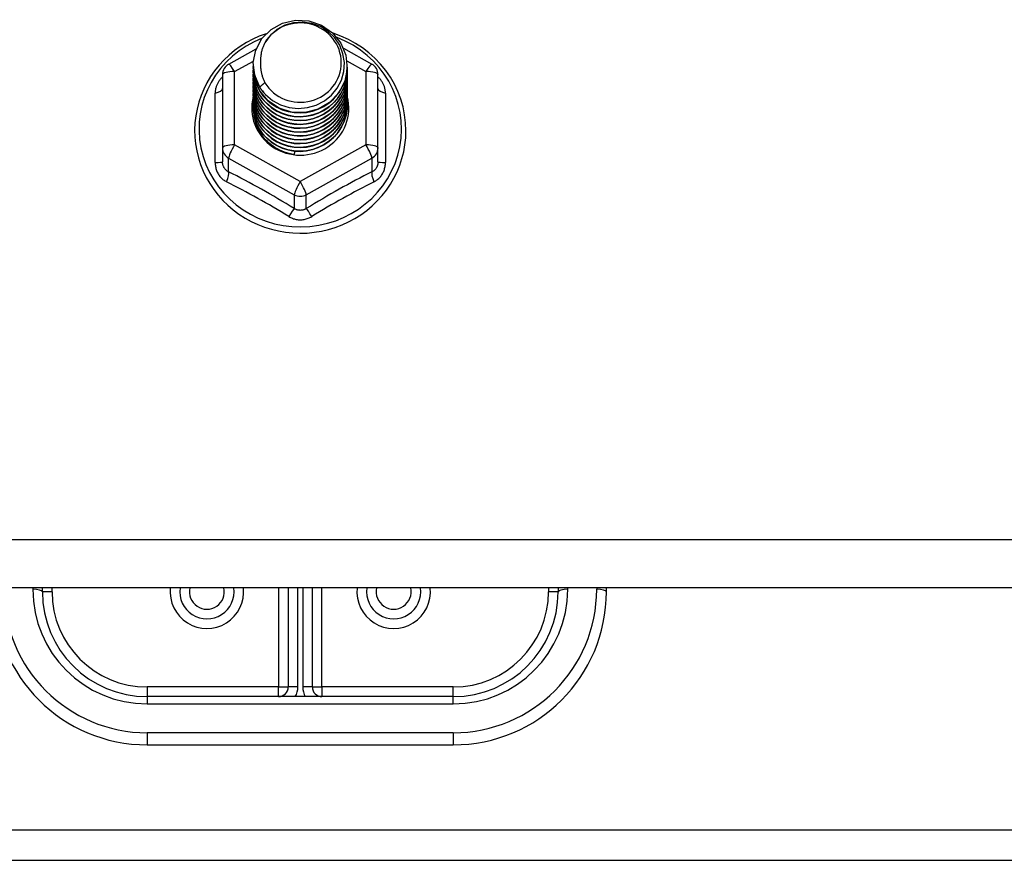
# Model space of a CAD drawing. Header units: inches. Extents: x 80 to 200, y 57 to 89.
# Tile 20 of 63: x 110.17 to 113.39, y 61.92 to 64.66. Entities that reach past the tile are written whole.
import ezdxf

# ---------------------------------------------------------------- set-up
doc = ezdxf.new("R2010")
doc.units = ezdxf.units.IN
doc.header["$MEASUREMENT"] = 0
doc.layers.add('Visible Edges(ANSI)', color=7, linetype='Continuous', lineweight=25)
doc.layers.add('Visible Tangent Edges(ANSI)', color=7, linetype='Continuous', lineweight=25)

msp = doc.modelspace()

# ---------------------------------------------------------------- linework, layer by layer
at = {"layer": 'Visible Edges(ANSI)'}
for p, q in [((110.856, 64.5184), (110.946, 64.5687)), ((111.2309, 64.5701), (111.3235, 64.5184)), ((110.9362, 64.5168), (110.9362, 64.5172)), ((110.9362, 64.5042), (110.9362, 64.5046)), ((111.2433, 64.5105), (111.2433, 64.5109)), ((111.2433, 64.4979), (111.2433, 64.4984)), ((110.8358, 64.484), (110.8358, 64.2445)), ((110.9362, 64.4917), (110.9362, 64.4921)), ((110.9362, 64.4791), (110.9362, 64.4796)), ((110.9362, 64.4666), (110.9362, 64.467)), ((111.2433, 64.4854), (111.2433, 64.4858)), ((111.2433, 64.4729), (111.2433, 64.4733)), ((111.3436, 64.2445), (111.3436, 64.484)), ((110.9362, 64.4541), (110.9362, 64.4545)), ((110.9362, 64.4415), (110.9362, 64.4419)), ((111.2433, 64.4603), (111.2433, 64.4607)), ((111.2433, 64.4478), (111.2433, 64.4482)), ((111.2433, 64.4353), (111.2433, 64.4357)), ((110.9362, 64.429), (110.9362, 64.4294)), ((110.9362, 64.4164), (110.9362, 64.4169)), ((110.9362, 64.4039), (110.9362, 64.4043)), ((111.2433, 64.4227), (111.2433, 64.4231)), ((111.2433, 64.4102), (111.2433, 64.4106)), ((111.2433, 64.3976), (111.2433, 64.3981)), ((110.9362, 64.3914), (110.9362, 64.3918)), ((110.9362, 64.3788), (110.9362, 64.3792)), ((111.2433, 64.3851), (111.2433, 64.3855)), ((110.8358, 64.2445), (110.8358, 64.1996)), ((111.3436, 64.1996), (111.3436, 64.2445)), ((111.0713, 64.2305), (111.07, 64.223)), ((139.2236, 62.8076), (105.0897, 62.8076)), ((110.2472, 62.7953), (110.2472, 62.8076)), ((111.0503, 62.8076), (111.0503, 62.4843)), ((111.1291, 62.4843), (111.1291, 62.8076)), ((111.9322, 62.8076), (111.9322, 62.7953)), ((112.0897, 62.7953), (112.0897, 62.8076)), ((111.5897, 62.4528), (110.5897, 62.4528)), ((110.5897, 62.2953), (111.5897, 62.2953)), ((109.7147, 61.9183), (138.4647, 61.9183))]:
    msp.add_line(p, q, dxfattribs=at)
at = {"layer": 'Visible Edges(ANSI)', "flags": 128}
for points in [[(110.9571, 64.4434), (110.9407, 64.482), (110.9363, 64.5235), (110.9444, 64.5644), (110.9642, 64.6015), (110.9942, 64.6317), (111.032, 64.6524), (111.0744, 64.662), (111.118, 64.6596), (111.1594, 64.6454), (111.1951, 64.6205), (111.2223, 64.5869), (111.2387, 64.5471), (111.2431, 64.5045), (111.2351, 64.4624), (111.2153, 64.4242), (111.1853, 64.3929), (111.1476, 64.371), (111.1052, 64.3602), (111.0615, 64.3614), (111.0202, 64.3745), (110.9844, 64.3982), (110.9572, 64.4307), (110.9407, 64.4692), (110.9363, 64.5107)], [(110.9757, 64.4188), (110.9984, 64.4), (111.0246, 64.3858), (111.0532, 64.3769), (111.0831, 64.3737), (111.113, 64.3763), (111.1419, 64.3846), (111.1685, 64.3984), (111.1917, 64.4171), (111.2105, 64.4399), (111.2242, 64.466), (111.232, 64.4943), (111.2337, 64.5235), (111.2292, 64.5524), (111.2185, 64.5798), (111.2022, 64.6044), (111.1809, 64.6251), (111.1557, 64.641), (111.1275, 64.6513), (111.0978, 64.6555), (111.0679, 64.6535), (111.0392, 64.6452), (111.0132, 64.631), (110.991, 64.6117), (110.9739, 64.5881)], [(110.9778, 64.6173), (110.9558, 64.6092), (110.9344, 64.5996), (110.9137, 64.5886), (110.8938, 64.5763), (110.8748, 64.5626), (110.8569, 64.5478), (110.84, 64.5317), (110.8243, 64.5146), (110.8098, 64.4965), (110.7966, 64.4775), (110.7848, 64.4576), (110.7745, 64.437), (110.7656, 64.4157), (110.7582, 64.3939), (110.7524, 64.3716), (110.7482, 64.349), (110.7456, 64.3262), (110.7446, 64.3033), (110.7452, 64.2803), (110.7475, 64.2575), (110.7513, 64.2348), (110.7568, 64.2125), (110.7638, 64.1905), (110.7724, 64.1691), (110.7824, 64.1484), (110.7939, 64.1283), (110.8068, 64.1091), (110.821, 64.0908), (110.8364, 64.0734), (110.8531, 64.0572), (110.8708, 64.042), (110.8895, 64.0281), (110.9092, 64.0155), (110.9297, 64.0042), (110.951, 63.9943), (110.9729, 63.9859), (110.9953, 63.9789), (111.0182, 63.9734), (111.0414, 63.9694), (111.0649, 63.967), (111.0884, 63.9661), (111.112, 63.9668), (111.1354, 63.9691), (111.1587, 63.9729), (111.1816, 63.9782), (111.2041, 63.985), (111.226, 63.9933), (111.2474, 64.0031), (111.268, 64.0142), (111.2878, 64.0267), (111.3066, 64.0405), (111.3245, 64.0554), (111.3412, 64.0716), (111.3568, 64.0888), (111.3712, 64.107), (111.3842, 64.1262), (111.3958, 64.1461), (111.406, 64.1668), (111.4147, 64.1882), (111.4219, 64.21), (111.4276, 64.2323), (111.4316, 64.255), (111.4341, 64.2778), (111.4349, 64.3008)], [(111.4349, 64.3008), (111.4338, 64.327), (111.4306, 64.3531), (111.4253, 64.3789), (111.418, 64.4042), (111.4086, 64.4289), (111.3972, 64.4528), (111.384, 64.4757), (111.3689, 64.4975), (111.3522, 64.5181), (111.3338, 64.5374), (111.3139, 64.5552), (111.2927, 64.5714), (111.2702, 64.586), (111.2467, 64.5988), (111.2221, 64.6098), (111.1968, 64.6189)], [(110.9739, 64.5881), (110.9726, 64.5856), (110.9714, 64.583), (110.9702, 64.5805), (110.9691, 64.5779), (110.9681, 64.5753), (110.9671, 64.5726), (110.9662, 64.57), (110.9653, 64.5673), (110.9645, 64.5646), (110.9637, 64.5619), (110.9631, 64.5591), (110.9624, 64.5564), (110.9619, 64.5536), (110.9614, 64.5509), (110.961, 64.5481), (110.9606, 64.5453), (110.9603, 64.5425), (110.9601, 64.5397), (110.9599, 64.5369), (110.9598, 64.5341), (110.9597, 64.5313), (110.9598, 64.5285), (110.9598, 64.5257), (110.96, 64.5229)], [(110.9362, 64.5168), (110.9362, 64.5123), (110.9365, 64.5078), (110.9368, 64.5033), (110.9373, 64.4989), (110.938, 64.4945), (110.9387, 64.49), (110.9397, 64.4856), (110.9407, 64.4813), (110.9419, 64.477), (110.9433, 64.4727), (110.9448, 64.4684), (110.9464, 64.4642), (110.9481, 64.4601), (110.95, 64.456), (110.952, 64.4519), (110.9542, 64.448), (110.9564, 64.444), (110.9588, 64.4402), (110.9614, 64.4364), (110.964, 64.4327), (110.9667, 64.4291), (110.9696, 64.4256), (110.9726, 64.4221), (110.9757, 64.4188)], [(110.9362, 64.5042), (110.9375, 64.4851), (110.9414, 64.4663), (110.9479, 64.4482), (110.9567, 64.431), (110.9679, 64.4151), (110.9811, 64.4008), (110.9962, 64.3883), (111.0129, 64.3777), (111.031, 64.3694), (111.05, 64.3634), (111.0697, 64.3599), (111.0897, 64.3589), (111.1098, 64.3604), (111.1295, 64.3645), (111.1485, 64.371), (111.1665, 64.3798), (111.1832, 64.3909), (111.1983, 64.4039), (111.2115, 64.4188), (111.2227, 64.4352), (111.2316, 64.4529), (111.238, 64.4715), (111.2419, 64.4908), (111.2433, 64.5105)], [(110.9362, 64.4917), (110.9375, 64.4726), (110.9414, 64.4538), (110.9479, 64.4356), (110.9567, 64.4185), (110.9679, 64.4026), (110.9811, 64.3883), (110.9962, 64.3757), (111.0129, 64.3652), (111.031, 64.3569), (111.05, 64.3509), (111.0697, 64.3473), (111.0897, 64.3463), (111.1098, 64.3479), (111.1295, 64.3519), (111.1485, 64.3584), (111.1665, 64.3673), (111.1832, 64.3783), (111.1983, 64.3914), (111.2115, 64.4063), (111.2227, 64.4227), (111.2316, 64.4403), (111.238, 64.459), (111.2419, 64.4783), (111.2433, 64.4979)], [(111.2431, 64.5044), (111.2426, 64.4842), (111.2393, 64.4643), (111.2333, 64.445), (111.2247, 64.4266), (111.2137, 64.4095), (111.2004, 64.394), (111.1852, 64.3803), (111.1682, 64.3687), (111.1498, 64.3594), (111.1304, 64.3526), (111.1102, 64.3483), (111.0896, 64.3467), (111.0691, 64.3478), (111.0489, 64.3516), (111.0294, 64.3579), (111.0111, 64.3666), (110.9941, 64.3777), (110.9789, 64.3909), (110.9657, 64.4059), (110.9547, 64.4224), (110.9461, 64.4403), (110.9401, 64.4591), (110.9368, 64.4785), (110.9363, 64.4982)], [(110.96, 64.5229), (110.9599, 64.5201), (110.9598, 64.5173), (110.9598, 64.5145), (110.9598, 64.5117), (110.96, 64.5089), (110.9601, 64.5061), (110.9604, 64.5033), (110.9607, 64.5005), (110.9611, 64.4978), (110.9615, 64.495), (110.962, 64.4922), (110.9626, 64.4895), (110.9632, 64.4867), (110.9639, 64.484), (110.9647, 64.4813), (110.9655, 64.4786), (110.9664, 64.4759), (110.9673, 64.4733), (110.9683, 64.4706), (110.9694, 64.468), (110.9705, 64.4654), (110.9717, 64.4629), (110.9729, 64.4603), (110.9742, 64.4578)], [(110.9362, 64.4791), (110.9375, 64.46), (110.9414, 64.4412), (110.9479, 64.4231), (110.9567, 64.4059), (110.9679, 64.3901), (110.9811, 64.3757), (110.9962, 64.3632), (111.0129, 64.3526), (111.031, 64.3443), (111.05, 64.3383), (111.0697, 64.3348), (111.0897, 64.3338), (111.1098, 64.3353), (111.1295, 64.3394), (111.1485, 64.3459), (111.1665, 64.3547), (111.1832, 64.3658), (111.1983, 64.3789), (111.2115, 64.3937), (111.2227, 64.4101), (111.2316, 64.4278), (111.238, 64.4465), (111.2419, 64.4658), (111.2433, 64.4854)], [(110.9362, 64.4666), (110.9375, 64.4475), (110.9414, 64.4287), (110.9479, 64.4106), (110.9567, 64.3934), (110.9679, 64.3775), (110.9811, 64.3632), (110.9962, 64.3506), (111.0129, 64.3401), (111.031, 64.3318), (111.05, 64.3258), (111.0697, 64.3223), (111.0897, 64.3213), (111.1098, 64.3228), (111.1295, 64.3268), (111.1485, 64.3333), (111.1665, 64.3422), (111.1832, 64.3533), (111.1983, 64.3663), (111.2115, 64.3812), (111.2227, 64.3976), (111.2316, 64.4153), (111.238, 64.4339), (111.2419, 64.4532), (111.2433, 64.4729)], [(111.2431, 64.4919), (111.2426, 64.4717), (111.2393, 64.4518), (111.2333, 64.4324), (111.2247, 64.4141), (111.2137, 64.3969), (111.2004, 64.3814), (111.1852, 64.3677), (111.1682, 64.3562), (111.1498, 64.3469), (111.1304, 64.34), (111.1102, 64.3358), (111.0896, 64.3342), (111.0691, 64.3353), (111.0489, 64.339), (111.0294, 64.3453), (111.0111, 64.3541), (110.9941, 64.3652), (110.9789, 64.3783), (110.9657, 64.3933), (110.9547, 64.4099), (110.9461, 64.4278), (110.9401, 64.4466), (110.9368, 64.466), (110.9363, 64.4856)], [(111.2431, 64.4793), (111.2426, 64.4592), (111.2393, 64.4392), (111.2333, 64.4199), (111.2247, 64.4015), (111.2137, 64.3844), (111.2004, 64.3689), (111.1852, 64.3552), (111.1682, 64.3436), (111.1498, 64.3343), (111.1304, 64.3275), (111.1102, 64.3233), (111.0896, 64.3217), (111.0691, 64.3228), (111.0489, 64.3265), (111.0294, 64.3328), (111.0111, 64.3416), (110.9941, 64.3526), (110.9789, 64.3658), (110.9657, 64.3808), (110.9547, 64.3974), (110.9461, 64.4152), (110.9401, 64.434), (110.9368, 64.4534), (110.9363, 64.4731)], [(111.2431, 64.4668), (111.2426, 64.4466), (111.2393, 64.4267), (111.2333, 64.4074), (111.2247, 64.389), (111.2137, 64.3719), (111.2004, 64.3563), (111.1852, 64.3427), (111.1682, 64.3311), (111.1498, 64.3218), (111.1304, 64.315), (111.1102, 64.3107), (111.0896, 64.3091), (111.0691, 64.3102), (111.0489, 64.3139), (111.0294, 64.3203), (111.0111, 64.329), (110.9941, 64.3401), (110.9789, 64.3532), (110.9657, 64.3682), (110.9547, 64.3848), (110.9461, 64.4027), (110.9401, 64.4215), (110.9368, 64.4409), (110.9363, 64.4605)], [(110.9362, 64.4541), (110.9375, 64.4349), (110.9414, 64.4162), (110.9479, 64.398), (110.9567, 64.3809), (110.9679, 64.365), (110.9811, 64.3506), (110.9962, 64.3381), (111.0129, 64.3276), (111.031, 64.3192), (111.05, 64.3133), (111.0697, 64.3097), (111.0897, 64.3087), (111.1098, 64.3103), (111.1295, 64.3143), (111.1485, 64.3208), (111.1665, 64.3297), (111.1832, 64.3407), (111.1983, 64.3538), (111.2115, 64.3686), (111.2227, 64.3851), (111.2316, 64.4027), (111.238, 64.4214), (111.2419, 64.4407), (111.2433, 64.4603)], [(110.9362, 64.4415), (110.9375, 64.4224), (110.9414, 64.4036), (110.9479, 64.3855), (110.9567, 64.3683), (110.9679, 64.3524), (110.9811, 64.3381), (110.9962, 64.3256), (111.0129, 64.315), (111.031, 64.3067), (111.05, 64.3007), (111.0697, 64.2972), (111.0897, 64.2962), (111.1098, 64.2977), (111.1295, 64.3018), (111.1485, 64.3083), (111.1665, 64.3171), (111.1832, 64.3282), (111.1983, 64.3412), (111.2115, 64.3561), (111.2227, 64.3725), (111.2316, 64.3902), (111.238, 64.4088), (111.2419, 64.4282), (111.2433, 64.4478)], [(110.9362, 64.429), (110.9375, 64.4099), (110.9414, 64.3911), (110.9479, 64.373), (110.9567, 64.3558), (110.9679, 64.3399), (110.9811, 64.3256), (110.9962, 64.313), (111.0129, 64.3025), (111.031, 64.2942), (111.05, 64.2882), (111.0697, 64.2847), (111.0897, 64.2836), (111.1098, 64.2852), (111.1295, 64.2892), (111.1485, 64.2957), (111.1665, 64.3046), (111.1832, 64.3156), (111.1983, 64.3287), (111.2115, 64.3436), (111.2227, 64.36), (111.2316, 64.3777), (111.238, 64.3963), (111.2419, 64.4156), (111.2433, 64.4353)], [(111.2431, 64.4543), (111.2426, 64.4341), (111.2393, 64.4141), (111.2333, 64.3948), (111.2247, 64.3764), (111.2137, 64.3593), (111.2004, 64.3438), (111.1852, 64.3301), (111.1682, 64.3185), (111.1498, 64.3093), (111.1304, 64.3024), (111.1102, 64.2982), (111.0896, 64.2966), (111.0691, 64.2977), (111.0489, 64.3014), (111.0294, 64.3077), (111.0111, 64.3165), (110.9941, 64.3275), (110.9789, 64.3407), (110.9657, 64.3557), (110.9547, 64.3723), (110.9461, 64.3901), (110.9401, 64.4089), (110.9368, 64.4283), (110.9363, 64.448)], [(111.2431, 64.4417), (111.2426, 64.4215), (111.2393, 64.4016), (111.2333, 64.3823), (111.2247, 64.3639), (111.2137, 64.3468), (111.2004, 64.3313), (111.1852, 64.3176), (111.1682, 64.306), (111.1498, 64.2967), (111.1304, 64.2899), (111.1102, 64.2857), (111.0896, 64.2841), (111.0691, 64.2851), (111.0489, 64.2889), (111.0294, 64.2952), (111.0111, 64.3039), (110.9941, 64.315), (110.9789, 64.3282), (110.9657, 64.3432), (110.9547, 64.3598), (110.9461, 64.3776), (110.9401, 64.3964), (110.9368, 64.4158), (110.9363, 64.4355)], [(110.9742, 64.4578), (110.9735, 64.4572), (110.9728, 64.4566), (110.9721, 64.456), (110.9714, 64.4554), (110.9706, 64.4548), (110.9699, 64.4542), (110.9692, 64.4536), (110.9685, 64.453), (110.9678, 64.4524), (110.9671, 64.4518), (110.9664, 64.4512), (110.9656, 64.4506), (110.9649, 64.45), (110.9642, 64.4494), (110.9635, 64.4488), (110.9628, 64.4482), (110.9621, 64.4476), (110.9614, 64.447), (110.9606, 64.4464), (110.9599, 64.4458), (110.9592, 64.4452), (110.9585, 64.4446), (110.9578, 64.444), (110.9571, 64.4434)], [(110.9362, 64.4164), (110.9375, 64.3973), (110.9414, 64.3785), (110.9479, 64.3604), (110.9567, 64.3433), (110.9679, 64.3274), (110.9811, 64.313), (110.9962, 64.3005), (111.0129, 64.29), (111.031, 64.2816), (111.05, 64.2756), (111.0697, 64.2721), (111.0897, 64.2711), (111.1098, 64.2726), (111.1295, 64.2767), (111.1485, 64.2832), (111.1665, 64.292), (111.1832, 64.3031), (111.1983, 64.3162), (111.2115, 64.331), (111.2227, 64.3474), (111.2316, 64.3651), (111.238, 64.3838), (111.2419, 64.4031), (111.2433, 64.4227)], [(110.9362, 64.4039), (110.9375, 64.3848), (110.9414, 64.366), (110.9479, 64.3479), (110.9567, 64.3307), (110.9679, 64.3148), (110.9811, 64.3005), (110.9962, 64.2879), (111.0129, 64.2774), (111.031, 64.2691), (111.05, 64.2631), (111.0697, 64.2596), (111.0897, 64.2586), (111.1098, 64.2601), (111.1295, 64.2642), (111.1485, 64.2707), (111.1665, 64.2795), (111.1832, 64.2906), (111.1983, 64.3036), (111.2115, 64.3185), (111.2227, 64.3349), (111.2316, 64.3526), (111.238, 64.3712), (111.2419, 64.3905), (111.2433, 64.4102)], [(111.2431, 64.4292), (111.2426, 64.409), (111.2393, 64.3891), (111.2333, 64.3697), (111.2247, 64.3514), (111.2137, 64.3343), (111.2004, 64.3187), (111.1852, 64.305), (111.1682, 64.2935), (111.1498, 64.2842), (111.1304, 64.2774), (111.1102, 64.2731), (111.0896, 64.2715), (111.0691, 64.2726), (111.0489, 64.2763), (111.0294, 64.2826), (111.0111, 64.2914), (110.9941, 64.3025), (110.9789, 64.3156), (110.9657, 64.3306), (110.9547, 64.3472), (110.9461, 64.3651), (110.9401, 64.3839), (110.9368, 64.4033), (110.9363, 64.4229)], [(111.2431, 64.4167), (111.2426, 64.3965), (111.2393, 64.3765), (111.2333, 64.3572), (111.2247, 64.3388), (111.2137, 64.3217), (111.2004, 64.3062), (111.1852, 64.2925), (111.1682, 64.2809), (111.1498, 64.2716), (111.1304, 64.2648), (111.1102, 64.2606), (111.0896, 64.259), (111.0691, 64.2601), (111.0489, 64.2638), (111.0294, 64.2701), (111.0111, 64.2789), (110.9941, 64.2899), (110.9789, 64.3031), (110.9657, 64.3181), (110.9547, 64.3347), (110.9461, 64.3525), (110.9401, 64.3713), (110.9368, 64.3907), (110.9363, 64.4104)], [(111.2431, 64.4041), (111.2426, 64.3839), (111.2393, 64.364), (111.2333, 64.3447), (111.2247, 64.3263), (111.2137, 64.3092), (111.2004, 64.2936), (111.1852, 64.28), (111.1682, 64.2684), (111.1498, 64.2591), (111.1304, 64.2523), (111.1102, 64.248), (111.0896, 64.2464), (111.0691, 64.2475), (111.0489, 64.2513), (111.0294, 64.2576), (111.0111, 64.2663), (110.9941, 64.2774), (110.9789, 64.2905), (110.9657, 64.3056), (110.9547, 64.3221), (110.9461, 64.34), (110.9401, 64.3588), (110.9368, 64.3782), (110.9363, 64.3978)], [(110.9362, 64.3914), (110.9375, 64.3723), (110.9414, 64.3535), (110.9479, 64.3353), (110.9567, 64.3182), (110.9679, 64.3023), (110.9811, 64.288), (110.9962, 64.2754), (111.0129, 64.2649), (111.031, 64.2565), (111.05, 64.2506), (111.0697, 64.247), (111.0897, 64.246), (111.1098, 64.2476), (111.1295, 64.2516), (111.1485, 64.2581), (111.1665, 64.267), (111.1832, 64.278), (111.1983, 64.2911), (111.2115, 64.3059), (111.2227, 64.3224), (111.2316, 64.34), (111.238, 64.3587), (111.2419, 64.378), (111.2433, 64.3976)], [(110.9362, 64.3788), (110.9375, 64.3597), (110.9414, 64.3409), (110.9479, 64.3228), (110.9567, 64.3056), (110.9679, 64.2898), (110.9811, 64.2754), (110.9962, 64.2629), (111.0129, 64.2523), (111.031, 64.244), (111.05, 64.238), (111.0697, 64.2345), (111.0897, 64.2335), (111.1098, 64.235), (111.1295, 64.2391), (111.1485, 64.2456), (111.1665, 64.2544), (111.1832, 64.2655), (111.1983, 64.2785), (111.2115, 64.2934), (111.2227, 64.3098), (111.2316, 64.3275), (111.238, 64.3462), (111.2419, 64.3655), (111.2433, 64.3851)], [(111.2431, 64.3916), (111.2426, 64.3714), (111.2393, 64.3515), (111.2333, 64.3321), (111.2247, 64.3137), (111.2137, 64.2966), (111.2004, 64.2811), (111.1852, 64.2674), (111.1682, 64.2558), (111.1498, 64.2466), (111.1304, 64.2397), (111.1102, 64.2355), (111.0896, 64.2339), (111.0691, 64.235), (111.0489, 64.2387), (111.0294, 64.245), (111.0111, 64.2538), (110.9941, 64.2649), (110.9789, 64.278), (110.9657, 64.293), (110.9547, 64.3096), (110.9461, 64.3275), (110.9401, 64.3463), (110.9368, 64.3657), (110.9363, 64.3853)], [(111.2431, 64.379), (111.2431, 64.3789), (111.2431, 64.3788), (111.2431, 64.3788), (111.2431, 64.3787), (111.2431, 64.3786), (111.2432, 64.3785), (111.2432, 64.3784), (111.2432, 64.3783), (111.2432, 64.3782), (111.2432, 64.3781), (111.2432, 64.378), (111.2432, 64.3779), (111.2432, 64.3778), (111.2432, 64.3777), (111.2432, 64.3776), (111.2432, 64.3775), (111.2432, 64.3774), (111.2432, 64.3773), (111.2432, 64.3772), (111.2432, 64.3771), (111.2432, 64.3771), (111.2432, 64.377), (111.2432, 64.3769), (111.2432, 64.3768)], [(111.07, 64.223), (111.0617, 64.2243), (111.0536, 64.2261), (111.0456, 64.2283), (111.0377, 64.2309), (111.03, 64.234), (111.0224, 64.2374), (111.0151, 64.2412), (111.0079, 64.2454), (111.0011, 64.2499), (110.9945, 64.2548), (110.9881, 64.26), (110.9821, 64.2656), (110.9764, 64.2714), (110.9711, 64.2776), (110.966, 64.284), (110.9614, 64.2907), (110.9571, 64.2976), (110.9533, 64.3047), (110.9498, 64.3119), (110.9468, 64.3194), (110.9442, 64.327), (110.942, 64.3348), (110.9403, 64.3427), (110.9391, 64.3506)]]:
    msp.add_lwpolyline(points, dxfattribs=at)
at = {"layer": 'Visible Edges(ANSI)'}
for centre, radius, start, end in [((110.8751, 64.484), 0.0394, 119.1745, 180), ((111.3043, 64.484), 0.0394, 0, 60.8255), ((110.5897, 62.7953), 0.5, 180, 270), ((110.5897, 62.7953), 0.3425, 180, 270), ((110.7846, 62.7953), 0.0886, 172.0413, 7.9587), ((111.3948, 62.7953), 0.0886, 172.0413, 7.9587), ((111.5897, 62.7953), 0.3425, 270, 0), ((111.5897, 62.7953), 0.5, 270, 0), ((111.0188, 62.4843), 0.0315, 270, 0), ((111.1606, 62.4843), 0.0315, 180, 270)]:
    msp.add_arc(centre, radius, start, end, dxfattribs=at)
for centre, major_axis, start_param, end_param in [((111.0897, 64.5232), (0.1339, 0), 3.671471, 8.899926), ((111.0897, 64.5182), (0.1535, 0), 3.669461, 3.875388), ((111.0897, 64.3743), (-0.1585, 0), 6.031816, 9.674875)]:
    msp.add_ellipse(centre, major_axis=major_axis, ratio=0.966998, start_param=start_param, end_param=end_param, dxfattribs=at)
at = {"layer": 'Visible Tangent Edges(ANSI)'}
for p, q in [((110.8751, 64.4941), (110.9366, 64.5284)), ((111.2422, 64.5287), (111.3043, 64.4941)), ((110.8751, 64.2545), (110.8751, 64.4941)), ((111.3043, 64.4941), (111.3043, 64.2545)), ((110.8115, 64.1967), (110.8115, 64.4239)), ((111.3679, 64.4239), (111.3679, 64.1967)), ((111.0897, 64.1347), (110.8751, 64.2545)), ((111.3043, 64.2545), (111.0897, 64.1347)), ((110.8555, 64.2115), (111.07, 64.0917)), ((110.8555, 64.1667), (110.8555, 64.2115)), ((111.1094, 64.0917), (111.324, 64.2115)), ((111.324, 64.2115), (111.324, 64.1667)), ((111.07, 64.0917), (111.07, 64.0469)), ((111.1094, 64.0469), (111.1094, 64.0917)), ((139.2236, 62.9644), (105.0897, 62.9644)), ((110.2157, 62.8076), (110.2157, 62.8033)), ((110.2787, 62.7953), (110.2472, 62.7953)), ((110.2787, 62.7953), (110.2787, 62.8076)), ((111.0188, 62.8076), (111.0188, 62.4843)), ((111.0818, 62.4843), (111.0818, 62.8076)), ((111.0976, 62.8076), (111.0976, 62.4843)), ((111.1606, 62.4843), (111.1606, 62.8076)), ((111.9007, 62.8076), (111.9007, 62.7953)), ((111.9322, 62.7953), (111.9007, 62.7953)), ((111.9637, 62.8033), (111.9637, 62.8076)), ((112.0582, 62.8076), (112.0582, 62.8033)), ((111.0188, 62.4843), (110.5897, 62.4843)), ((110.5897, 62.4843), (110.5897, 62.4528)), ((111.0188, 62.4528), (111.0188, 62.4843)), ((111.0188, 62.4843), (111.0503, 62.4843)), ((111.0818, 62.4843), (111.0503, 62.4843)), ((111.1291, 62.4843), (111.0976, 62.4843)), ((111.1291, 62.4843), (111.1606, 62.4843)), ((111.5897, 62.4843), (111.1606, 62.4843)), ((111.1606, 62.4843), (111.1606, 62.4528)), ((111.5897, 62.4528), (111.5897, 62.4843)), ((110.5897, 62.4528), (110.5897, 62.4293)), ((111.5897, 62.4293), (111.5897, 62.4528)), ((110.5897, 62.4293), (111.5897, 62.4293)), ((111.5897, 62.3348), (110.5897, 62.3348)), ((110.5897, 62.3348), (110.5897, 62.2953)), ((111.5897, 62.3348), (111.5897, 62.2953)), ((109.7147, 62.0173), (138.4647, 62.0173))]:
    msp.add_line(p, q, dxfattribs=at)
at = {"layer": 'Visible Tangent Edges(ANSI)', "flags": 128}
for points in [[(110.8358, 64.4766), (110.8339, 64.4748), (110.8321, 64.4729), (110.8303, 64.471), (110.8287, 64.4691), (110.827, 64.4671), (110.8255, 64.4651), (110.824, 64.463), (110.8226, 64.4609), (110.8213, 64.4587), (110.8201, 64.4565), (110.8189, 64.4543), (110.8178, 64.452), (110.8168, 64.4498), (110.8159, 64.4475), (110.8151, 64.4451), (110.8144, 64.4428), (110.8137, 64.4405), (110.8131, 64.4381), (110.8126, 64.4357), (110.8122, 64.4334), (110.8119, 64.431), (110.8117, 64.4286), (110.8116, 64.4263), (110.8115, 64.4239)], [(111.3679, 64.4239), (111.3678, 64.4263), (111.3677, 64.4286), (111.3675, 64.431), (111.3672, 64.4334), (111.3668, 64.4357), (111.3663, 64.4381), (111.3657, 64.4405), (111.3651, 64.4428), (111.3643, 64.4451), (111.3635, 64.4475), (111.3626, 64.4498), (111.3616, 64.452), (111.3605, 64.4543), (111.3594, 64.4565), (111.3581, 64.4587), (111.3568, 64.4609), (111.3554, 64.463), (111.3539, 64.4651), (111.3524, 64.4671), (111.3508, 64.4691), (111.3491, 64.471), (111.3473, 64.4729), (111.3455, 64.4748), (111.3436, 64.4766)], [(110.8115, 64.1967), (110.8116, 64.1934), (110.8118, 64.1902), (110.8122, 64.187), (110.8127, 64.1837), (110.8133, 64.1805), (110.8141, 64.1774), (110.815, 64.1743), (110.816, 64.1712), (110.8172, 64.1682), (110.8185, 64.1653), (110.82, 64.1624), (110.8216, 64.1597), (110.8233, 64.157), (110.8251, 64.1543), (110.827, 64.1518), (110.8291, 64.1494), (110.8312, 64.1471), (110.8335, 64.1449), (110.8358, 64.1428), (110.8383, 64.1408), (110.8408, 64.139), (110.8434, 64.1372), (110.8461, 64.1356), (110.8489, 64.1342)], [(110.8555, 64.1667), (110.854, 64.1674), (110.8526, 64.1681), (110.8512, 64.169), (110.8499, 64.1699), (110.8486, 64.1709), (110.8473, 64.172), (110.8462, 64.1731), (110.845, 64.1743), (110.8439, 64.1755), (110.8429, 64.1768), (110.842, 64.1782), (110.8411, 64.1796), (110.8402, 64.1811), (110.8395, 64.1826), (110.8388, 64.1842), (110.8381, 64.1858), (110.8376, 64.1874), (110.8371, 64.1891), (110.8367, 64.1908), (110.8364, 64.1925), (110.8361, 64.1943), (110.8359, 64.1961), (110.8358, 64.1978), (110.8358, 64.1996)], [(111.3436, 64.1996), (111.3436, 64.1978), (111.3435, 64.1961), (111.3433, 64.1943), (111.3431, 64.1925), (111.3427, 64.1908), (111.3423, 64.1891), (111.3418, 64.1874), (111.3413, 64.1858), (111.3407, 64.1842), (111.34, 64.1826), (111.3392, 64.1811), (111.3384, 64.1796), (111.3375, 64.1782), (111.3365, 64.1768), (111.3355, 64.1755), (111.3344, 64.1743), (111.3333, 64.1731), (111.3321, 64.172), (111.3308, 64.1709), (111.3295, 64.1699), (111.3282, 64.169), (111.3268, 64.1681), (111.3254, 64.1674), (111.324, 64.1667)], [(111.3305, 64.1342), (111.3333, 64.1356), (111.336, 64.1372), (111.3386, 64.139), (111.3411, 64.1408), (111.3436, 64.1428), (111.3459, 64.1449), (111.3482, 64.1471), (111.3504, 64.1494), (111.3524, 64.1518), (111.3543, 64.1543), (111.3562, 64.157), (111.3579, 64.1597), (111.3594, 64.1624), (111.3609, 64.1653), (111.3622, 64.1682), (111.3634, 64.1712), (111.3644, 64.1743), (111.3653, 64.1774), (111.3661, 64.1805), (111.3668, 64.1837), (111.3673, 64.187), (111.3676, 64.1902), (111.3678, 64.1934), (111.3679, 64.1967)], [(111.1094, 64.0469), (111.1079, 64.0459), (111.1064, 64.0451), (111.1048, 64.0443), (111.1032, 64.0436), (111.1016, 64.0429), (111.1, 64.0424), (111.0983, 64.0419), (111.0966, 64.0415), (111.0949, 64.0412), (111.0932, 64.041), (111.0915, 64.0409), (111.0897, 64.0408), (111.088, 64.0409), (111.0863, 64.041), (111.0846, 64.0412), (111.0829, 64.0415), (111.0812, 64.0419), (111.0795, 64.0424), (111.0778, 64.0429), (111.0762, 64.0436), (111.0746, 64.0443), (111.073, 64.0451), (111.0715, 64.0459), (111.07, 64.0469)], [(111.0524, 64.0206), (111.0552, 64.0189), (111.0581, 64.0174), (111.0611, 64.016), (111.0641, 64.0148), (111.0672, 64.0136), (111.0703, 64.0127), (111.0735, 64.0118), (111.0767, 64.0112), (111.0799, 64.0106), (111.0832, 64.0103), (111.0865, 64.01), (111.0897, 64.01), (111.093, 64.01), (111.0963, 64.0103), (111.0995, 64.0107), (111.1028, 64.0112), (111.106, 64.0119), (111.1091, 64.0127), (111.1123, 64.0137), (111.1153, 64.0148), (111.1184, 64.016), (111.1213, 64.0174), (111.1242, 64.0189), (111.1271, 64.0206)]]:
    msp.add_lwpolyline(points, dxfattribs=at)
at = {"layer": 'Visible Tangent Edges(ANSI)'}
for centre, radius, start, end in [((110.5897, 62.8033), 0.4685, 180, 270), ((110.5897, 62.8033), 0.374, 180, 270), ((110.5897, 62.7953), 0.311, 180, 270), ((110.7846, 62.7953), 0.1201, 174.1375, 5.8625), ((110.7846, 62.7953), 0.0571, 167.5933, 12.4067), ((111.3948, 62.7953), 0.1201, 174.1375, 5.8625), ((111.3948, 62.7953), 0.0571, 167.5933, 12.4067), ((111.5897, 62.8033), 0.4685, 270, 0), ((111.5897, 62.8033), 0.374, 270, 0), ((111.5897, 62.7953), 0.311, 270, 0), ((111.0188, 62.4843), 0.063, 330, 0), ((111.1606, 62.4843), 0.063, 180, 210)]:
    msp.add_arc(centre, radius, start, end, dxfattribs=at)
for centre, major_axis, ratio, start_param, end_param in [((111.0897, 64.3067), (0.3308, 0), 0.966998, 1.955468, 7.482801), ((110.8751, 64.484), (-0.0192, 0.0344), 0.127392, 4.936728, 6.283185), ((111.3043, 64.484), (0.0192, 0.0344), 0.127392, 0, 1.346458), ((110.8751, 64.484), (-0.0394, 0), 0.254784, 4.712389, 6.283185), ((111.3043, 64.484), (0.0394, 0), 0.254784, 0, 1.570796), ((110.7964, 64.4392), (0.0394, 0), 0.420933, 5.107073, 6.283185), ((111.383, 64.4392), (-0.0394, 0), 0.420933, 0, 1.176113), ((110.8751, 64.2445), (-0.0394, 0), 0.254784, 4.712389, 6.283185), ((110.8751, 64.2445), (-0.0394, 0), 0.966998, 0, 1.047198), ((110.8751, 64.2445), (-0.0192, -0.0344), 0.127392, 4.48805, 6.058847), ((111.3043, 64.2445), (0.0394, 0), 0.254784, 0, 1.570796), ((111.3043, 64.2445), (0.0192, -0.0344), 0.127392, 0.224339, 1.795135), ((111.3043, 64.2445), (0.0394, 0), 0.966998, 5.235988, 6.283185), ((110.7964, 64.1996), (0.0394, 0), 0.080687, 5.107073, 6.283185), ((111.383, 64.1996), (-0.0394, 0), 0.080687, 0, 1.176113), ((110.8358, 64.1337), (0.0178, 0.0351), 0.295528, 4.874003, 6.050115), ((110.9627, 63.9302), (-0.6046, 0.361), 0.220649, 4.666525, 5.020223), ((111.2167, 63.9302), (-0.6046, -0.361), 0.220649, 4.404555, 4.758253), ((111.3436, 64.1337), (-0.0178, 0.0351), 0.295528, 0.23307, 1.409183), ((110.9506, 63.9099), (0.5734, -0.3423), 0.220649, 1.524932, 1.878631), ((111.0897, 64.1247), (-0.0192, -0.0344), 0.127392, 4.48805, 6.058847), ((111.0897, 64.1247), (0.0192, -0.0344), 0.127392, 0.224339, 1.795135), ((111.2288, 63.9099), (0.5734, 0.3423), 0.220649, 1.262962, 1.61666), ((111.0897, 64.1247), (0.0394, 0), 0.966998, 4.18879, 5.235988), ((111.0503, 64.0139), (0.0205, 0.0336), 0.044718, 0.222707, 1.398819), ((111.1291, 64.0139), (-0.0205, 0.0336), 0.044718, 4.884366, 6.060479), ((110.2157, 62.7953), (0.0315, 0), 0.254784, 0, 1.570796), ((111.9637, 62.7953), (-0.0315, 0), 0.254784, 4.712389, 6.283185), ((112.0582, 62.7953), (0.0315, 0), 0.254784, 0, 1.570796)]:
    msp.add_ellipse(centre, major_axis=major_axis, ratio=ratio, start_param=start_param, end_param=end_param, dxfattribs=at)

doc.saveas('drawing.dxf')
